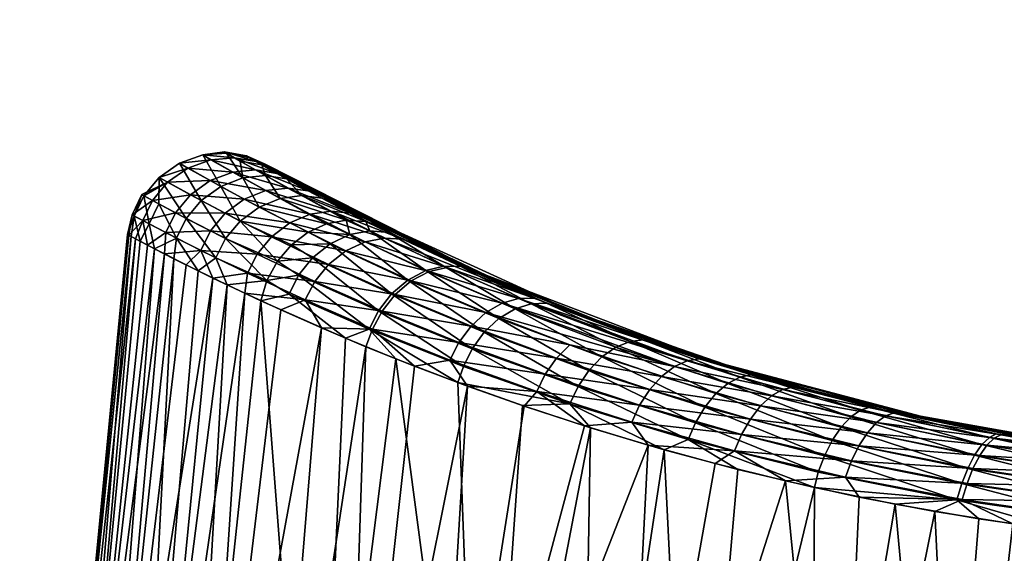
# Model space of a CAD drawing. Header units: centimetres. Extents: x -30.4 to 15.2, y 5 to 21.3.
# Tile 230 of 256: x 9.233 to 9.768, y 8.134 to 8.425. Entities that reach past the tile are written whole.
import ezdxf

# ---------------------------------------------------------------- set-up
doc = ezdxf.new("R2010")
doc.units = ezdxf.units.CM
doc.layers.add('692', color=7, linetype='Continuous', true_color=0x9a9ae5)
doc.layers.add('714', color=7, linetype='Continuous', true_color=0xc6e157)

msp = doc.modelspace()

# ---------------------------------------------------------------- meshes
at = {"layer": '692', "color": 254, "true_color": 0xcad1ee}
mesh = msp.add_polyface(dxfattribs=at)
corners = [(9.37293, 8.2932, 6.76755), (9.34474, 8.30547, 6.83176), (9.3527, 8.31507, 6.83283), (9.34455, 8.3193, 7.3212), (9.37964, 8.31399, 7.38378), (9.35492, 8.32691, 7.31913), (9.36972, 8.30645, 7.38645), (9.33652, 8.30964, 7.32214), (9.36191, 8.29699, 7.38776), (9.33123, 8.29907, 7.32202), (9.36669, 8.33158, 7.31608), (9.33639, 8.33701, 7.25224), (9.34863, 8.3416, 7.25004), (9.36109, 8.3428, 7.24737), (9.33672, 8.34841, 7.1818), (9.34952, 8.34946, 7.18024), (9.32416, 8.34388, 7.18308), (9.33234, 8.35096, 7.04164), (9.34417, 8.35259, 7.11122), (9.34527, 8.35194, 7.04243), (9.36133, 8.34741, 7.17857), (9.35612, 8.35044, 7.11081), (9.35719, 8.34982, 7.04328), (9.3542, 8.33847, 6.9042), (9.35272, 8.3476, 6.9744), (9.3665, 8.33975, 6.90723), (9.36444, 8.34562, 6.97647), (9.31966, 8.34645, 7.04099), (9.32568, 8.32934, 7.2537), (9.31749, 8.31952, 7.25432), (9.3421, 8.33386, 6.9017), (9.36293, 8.32265, 6.83511), (9.3315, 8.32621, 6.90002), (9.32335, 8.31644, 6.8993), (9.33945, 8.29498, 6.83185), (9.31808, 8.30573, 6.89946)]
mesh.append_faces([[corners[k] for k in face] for face in [(0, 1, 2), (3, 4, 5), (6, 7, 8), (7, 6, 3), (9, 8, 7), (10, 11, 5), (11, 10, 12), (13, 14, 12), (14, 13, 15), (12, 16, 11), (16, 12, 14), (15, 17, 14), (17, 18, 19), (20, 18, 15), (18, 20, 21), (21, 19, 18), (19, 21, 22), (19, 23, 17), (23, 24, 25), (22, 24, 19), (24, 22, 26), (18, 17, 15), (24, 23, 19), (27, 14, 17), (5, 28, 3), (28, 5, 11), (3, 29, 7), (29, 3, 28), (17, 30, 27), (30, 17, 23), (23, 31, 30), (32, 27, 30), (33, 34, 35), (34, 33, 1), (30, 2, 32), (2, 30, 31), (32, 1, 33), (1, 32, 2)]], dxfattribs={"color": 254})
mesh = msp.add_polyface(dxfattribs=at)
corners = [(9.30606, 8.30001, 6.94103), (9.30317, 8.31349, 6.96953), (9.31808, 8.30573, 6.89946), (9.29832, 8.30405, 6.98637), (9.29512, 8.31777, 7.04047), (9.29341, 8.30664, 7.03202), (9.29133, 8.30774, 7.07798), (9.29392, 8.31841, 7.11218), (9.2921, 8.30733, 7.12425), (9.29972, 8.31532, 7.18414), (9.29578, 8.30538, 7.1706), (9.30226, 8.30198, 7.21615), (9.31223, 8.30875, 7.25415), (9.31146, 8.29723, 7.26083), (9.33672, 8.34841, 7.1818), (9.31966, 8.34645, 7.04099), (9.32416, 8.34388, 7.18308), (9.33639, 8.33701, 7.25224), (9.31322, 8.33617, 7.18393), (9.32568, 8.32934, 7.2537), (9.30494, 8.32623, 7.18426), (9.31749, 8.31952, 7.25432), (9.33652, 8.30964, 7.32214), (9.33123, 8.29907, 7.32202), (9.30864, 8.33872, 7.04056), (9.3315, 8.32621, 6.90002), (9.30032, 8.32874, 7.0404), (9.30841, 8.32436, 6.96938), (9.32335, 8.31644, 6.8993), (9.29913, 8.32939, 7.11221)]
mesh.append_faces([[corners[k] for k in face] for face in [(0, 1, 2), (3, 1, 0), (3, 4, 1), (5, 4, 3), (6, 4, 5), (6, 7, 4), (8, 7, 6), (8, 9, 7), (10, 9, 8), (11, 9, 10), (11, 12, 9), (13, 12, 11), (14, 15, 16), (17, 18, 19), (18, 17, 16), (19, 20, 21), (20, 19, 18), (22, 12, 23), (12, 22, 21), (21, 9, 12), (9, 21, 20), (16, 24, 18), (24, 16, 15), (15, 25, 24), (26, 1, 4), (1, 26, 27), (24, 27, 26), (28, 24, 25), (29, 4, 7), (4, 29, 26), (20, 7, 9), (7, 20, 29), (18, 29, 20), (26, 18, 24), (27, 2, 1), (2, 27, 28), (27, 24, 28), (29, 18, 26)]], dxfattribs={"color": 254})
mesh = msp.add_polyface(dxfattribs=at)
corners = [(9.36444, 8.34562, 6.97647), (9.38755, 8.33407, 6.91354), (9.37787, 8.33803, 6.91045), (9.36293, 8.32265, 6.83511), (9.39962, 8.31349, 6.77547), (9.38962, 8.30896, 6.77176), (9.3745, 8.32736, 6.83844), (9.38626, 8.32888, 6.84246), (9.41039, 8.31552, 6.78013), (9.3527, 8.31507, 6.83283), (9.38062, 8.30216, 6.76908), (9.37293, 8.2932, 6.76755), (9.38239, 8.33692, 7.2418), (9.38972, 8.3315, 7.3085), (9.39915, 8.32778, 7.30474), (9.3726, 8.34098, 7.24453), (9.37136, 8.34311, 7.17697), (9.36133, 8.34741, 7.17857), (9.36626, 8.34603, 7.11041), (9.35612, 8.35044, 7.11081), (9.36731, 8.34543, 7.04409), (9.35719, 8.34982, 7.04328), (9.3744, 8.34139, 6.97846), (9.40214, 8.32047, 7.37537), (9.36669, 8.33158, 7.31608), (9.39081, 8.31877, 7.37995), (9.37866, 8.33301, 7.3124), (9.35492, 8.32691, 7.31913), (9.37964, 8.31399, 7.38378), (9.36972, 8.30645, 7.38645), (9.41011, 8.29893, 7.44519), (9.34455, 8.3193, 7.3212), (9.36109, 8.3428, 7.24737), (9.34952, 8.34946, 7.18024), (9.34863, 8.3416, 7.25004), (9.3665, 8.33975, 6.90723), (9.35272, 8.3476, 6.9744), (9.3542, 8.33847, 6.9042), (9.39713, 8.3275, 6.84671), (9.40152, 8.30266, 6.74716), (9.38062, 8.30216, 6.76908), (9.38962, 8.30896, 6.77176)]
mesh.append_faces([[corners[k] for k in face] for face in [(0, 1, 2), (3, 4, 5), (6, 4, 3), (7, 8, 6), (5, 9, 3), (10, 9, 5), (11, 9, 10), (12, 13, 14), (12, 15, 13), (16, 15, 12), (16, 17, 15), (18, 17, 16), (18, 19, 17), (20, 19, 18), (20, 21, 19), (22, 21, 20), (22, 0, 21), (1, 0, 22), (23, 24, 25), (24, 23, 26), (25, 27, 28), (27, 25, 24), (29, 30, 28), (28, 31, 29), (13, 32, 26), (32, 13, 15), (15, 33, 32), (33, 15, 17), (26, 34, 24), (34, 26, 32), (0, 35, 36), (35, 0, 2), (35, 6, 37), (6, 35, 7), (2, 7, 35), (7, 2, 38), (3, 37, 6), (39, 40, 41)]], dxfattribs={"color": 254})
mesh = msp.add_polyface(dxfattribs=at)
corners = [(9.3745, 8.32736, 6.83844), (9.41039, 8.31552, 6.78013), (9.39962, 8.31349, 6.77547), (9.38626, 8.32888, 6.84246), (9.42104, 8.31479, 6.78541), (9.39713, 8.3275, 6.84671), (9.43072, 8.31145, 6.79084), (9.40642, 8.32392, 6.8508), (9.37787, 8.33803, 6.91045), (9.38755, 8.33407, 6.91354), (9.42163, 8.31604, 7.36584), (9.44099, 8.30513, 7.42963), (9.44946, 8.30229, 7.42415), (9.41263, 8.31935, 7.37052), (9.39915, 8.32778, 7.30474), (9.38972, 8.3315, 7.3085), (9.43117, 8.30582, 7.43529), (9.39081, 8.31877, 7.37995), (9.42058, 8.30382, 7.44066), (9.40214, 8.32047, 7.37537), (9.37866, 8.33301, 7.3124), (9.37964, 8.31399, 7.38378), (9.41011, 8.29893, 7.44519), (9.4821, 8.28724, 7.47878), (9.42163, 8.31604, 7.36584), (9.44946, 8.30229, 7.42415), (9.40642, 8.32392, 6.8508), (9.49514, 8.28154, 6.67958), (9.43072, 8.31145, 6.79084), (9.38755, 8.33407, 6.91354), (9.3744, 8.34139, 6.97846), (9.36731, 8.34543, 7.04409), (9.36626, 8.34603, 7.11041), (9.37136, 8.34311, 7.17697), (9.38239, 8.33692, 7.2418), (9.39915, 8.32778, 7.30474), (9.38962, 8.30896, 6.77176), (9.41225, 8.30766, 6.75152), (9.40152, 8.30266, 6.74716), (9.39962, 8.31349, 6.77547), (9.41039, 8.31552, 6.78013), (9.42314, 8.30968, 6.75674), (9.42104, 8.31479, 6.78541), (9.43325, 8.3089, 6.76226), (9.43072, 8.31145, 6.79084), (9.4604, 8.29712, 6.73353), (9.46347, 8.29049, 6.68815), (9.45356, 8.28811, 6.68211)]
mesh.append_faces([[corners[k] for k in face] for face in [(0, 1, 2), (3, 4, 1), (5, 4, 3), (5, 6, 4), (5, 7, 6), (8, 7, 5), (8, 9, 7), (10, 11, 12), (10, 13, 11), (14, 13, 10), (14, 15, 13), (16, 17, 18), (17, 16, 19), (11, 19, 16), (19, 11, 13), (13, 20, 19), (20, 13, 15), (18, 21, 22), (21, 18, 17), (23, 24, 25), (26, 27, 28), (29, 23, 26), (30, 23, 29), (31, 23, 30), (32, 23, 31), (33, 23, 32), (34, 23, 33), (35, 23, 34), (24, 23, 35), (36, 37, 38), (39, 37, 36), (40, 37, 39), (40, 41, 37), (42, 41, 40), (42, 43, 41), (44, 43, 42), (45, 43, 44), (43, 46, 41), (41, 47, 37)]], dxfattribs={"color": 254})
mesh = msp.add_polyface(dxfattribs=at)
corners = [(9.4821, 8.28724, 7.47878), (9.51232, 8.27318, 7.53658), (9.56182, 8.25508, 7.57727), (9.44099, 8.30513, 7.42963), (9.44946, 8.30229, 7.42415), (9.50403, 8.273, 7.54349), (9.45537, 8.28753, 7.49731), (9.49514, 8.27038, 7.55008), (9.46514, 8.28984, 7.49127), (9.43117, 8.30582, 7.43529), (9.42058, 8.30382, 7.44066), (9.44568, 8.28252, 7.50245), (9.48631, 8.26526, 7.55576), (9.41011, 8.29893, 7.44519), (9.43694, 8.27513, 7.50622), (9.47827, 8.25793, 7.56002), (9.40074, 8.29147, 7.44843), (9.42982, 8.26607, 7.50835), (9.39324, 8.28221, 7.45014), (9.43072, 8.31145, 6.79084), (9.49514, 8.28154, 6.67958), (9.4604, 8.29712, 6.73353), (9.40642, 8.32392, 6.8508), (9.53461, 8.26534, 6.62949), (9.4821, 8.28724, 7.47878), (9.4604, 8.29712, 6.73353), (9.47269, 8.29025, 6.69453), (9.43325, 8.3089, 6.76226), (9.49514, 8.28154, 6.67958), (9.51919, 8.27036, 6.6323), (9.53461, 8.26534, 6.62949), (9.46347, 8.29049, 6.68815), (9.45356, 8.28811, 6.68211), (9.42314, 8.30968, 6.75674), (9.44378, 8.28298, 6.67698), (9.41225, 8.30766, 6.75152), (9.43498, 8.27542, 6.67326), (9.40152, 8.30266, 6.74716), (9.51095, 8.27007, 6.62523), (9.50212, 8.26732, 6.61851), (9.49337, 8.26205, 6.61274), (9.48543, 8.25459, 6.60842)]
mesh.append_faces([[corners[k] for k in face] for face in [(0, 1, 2), (0, 3, 1), (4, 3, 0), (5, 6, 7), (6, 5, 8), (1, 8, 5), (9, 1, 3), (8, 10, 6), (10, 8, 9), (8, 1, 9), (7, 11, 12), (11, 7, 6), (6, 13, 11), (13, 6, 10), (12, 14, 15), (14, 12, 11), (11, 16, 14), (17, 15, 14), (14, 18, 17), (19, 20, 21), (22, 23, 20), (22, 24, 23), (25, 26, 27), (28, 26, 25), (28, 29, 26), (30, 29, 28), (31, 27, 26), (32, 33, 31), (34, 35, 32), (36, 37, 34), (26, 38, 31), (38, 26, 29), (31, 39, 32), (39, 31, 38), (32, 40, 34), (40, 32, 39), (34, 41, 36), (41, 34, 40)]], dxfattribs={"color": 254})
mesh = msp.add_polyface(dxfattribs=at)
corners = [(9.39682, 8.25696, 7.46975), (9.4247, 8.25625, 7.50888), (9.388, 8.27213, 7.45037), (9.42103, 8.24674, 7.50725), (9.44748, 8.23614, 7.54315), (9.46669, 8.2395, 7.56347), (9.4762, 8.2253, 7.57746), (9.51397, 8.2224, 7.61401), (9.50714, 8.21437, 7.61006), (9.5399, 8.20363, 7.64051), (9.53197, 8.24768, 7.60503), (9.47827, 8.25793, 7.56002), (9.5247, 8.24042, 7.60975), (9.48631, 8.26526, 7.55576), (9.47162, 8.24907, 7.56259), (9.5186, 8.23174, 7.61275), (9.42982, 8.26607, 7.50835), (9.29578, 8.30538, 7.1706), (9.25925, 7.8901, 7.20599), (9.30226, 8.30198, 7.21615), (9.2921, 8.30733, 7.12425), (9.25109, 7.89005, 7.12886), (9.29133, 8.30774, 7.07798), (9.25093, 7.89005, 7.05171), (9.29341, 8.30664, 7.03202), (9.29832, 8.30405, 6.98637), (9.25856, 7.8901, 6.97575), (9.42283, 8.25628, 6.67078), (9.40988, 8.25139, 6.68672), (9.37927, 8.27529, 6.74246), (9.43739, 8.24009, 6.64728), (9.47096, 8.22722, 6.6058), (9.47407, 8.23599, 6.605), (9.53199, 8.21567, 6.54616), (9.50619, 8.21469, 6.5682), (9.50212, 8.26732, 6.61851), (9.54932, 8.24116, 6.55543), (9.49337, 8.26205, 6.61274), (9.54232, 8.23378, 6.55057), (9.48543, 8.25459, 6.60842), (9.43498, 8.27542, 6.67326), (9.47889, 8.24562, 6.60584), (9.42788, 8.26621, 6.67121), (9.53645, 8.22503, 6.54748)]
mesh.append_faces([[corners[k] for k in face] for face in [(0, 1, 2), (3, 1, 0), (4, 1, 3), (4, 5, 1), (6, 5, 4), (6, 7, 5), (8, 7, 6), (9, 7, 8), (10, 11, 12), (11, 10, 13), (12, 14, 15), (14, 12, 11), (15, 5, 7), (5, 15, 14), (11, 16, 14), (14, 1, 5), (1, 14, 16), (16, 2, 1), (17, 18, 19), (20, 21, 17), (22, 23, 20), (24, 23, 22), (25, 26, 24), (27, 28, 29), (27, 30, 28), (27, 31, 30), (32, 31, 27), (33, 31, 32), (33, 34, 31), (35, 36, 37), (37, 38, 39), (40, 41, 42), (41, 40, 39), (39, 43, 41), (42, 32, 27), (32, 42, 41), (41, 33, 32), (33, 41, 43)]], dxfattribs={"color": 254})
mesh = msp.add_polyface(dxfattribs=at)
corners = [(9.25109, 7.89005, 7.12886), (10.03695, 7.89502, 6.33957), (9.25925, 7.8901, 7.20599), (9.25093, 7.89005, 7.05171), (9.25856, 7.8901, 6.97575), (9.48359, 7.89152, 6.54477), (9.47096, 8.22722, 6.6058), (9.50619, 8.21469, 6.5682), (9.54309, 8.20263, 6.53405), (9.50714, 8.21437, 7.61006), (9.45612, 7.89135, 7.60508), (9.5399, 8.20363, 7.64051), (9.4762, 8.2253, 7.57746), (9.40923, 7.89105, 7.5507), (9.44748, 8.23614, 7.54315), (9.42103, 8.24674, 7.50725), (9.36678, 7.89078, 7.49055), (9.39682, 8.25696, 7.46975), (9.32974, 7.89055, 7.42516), (9.37484, 8.26669, 7.43061), (9.35512, 8.2758, 7.38979), (9.29901, 7.89035, 7.35529), (9.33789, 8.28404, 7.34763), (9.27533, 7.8902, 7.28186), (9.32335, 8.29122, 7.30465), (9.31146, 8.29723, 7.26083), (9.25925, 7.8901, 7.20599), (9.30226, 8.30198, 7.21615), (9.29578, 8.30538, 7.1706), (9.25109, 7.89005, 7.12886), (9.2921, 8.30733, 7.12425), (9.25093, 7.89005, 7.05171), (9.29341, 8.30664, 7.03202), (9.25856, 7.8901, 6.97575), (9.30606, 8.30001, 6.94103), (9.29832, 8.30405, 6.98637), (9.27358, 7.89019, 6.90212), (9.31665, 8.29459, 6.89608), (9.29537, 7.89033, 6.83179), (9.32988, 8.28797, 6.85226), (9.34567, 8.28028, 6.80972), (9.32316, 7.89051, 6.76559), (9.36397, 8.27167, 6.7684), (9.39325, 7.89095, 6.64782), (9.40988, 8.25139, 6.68672), (9.43739, 8.24009, 6.64728)]
mesh.append_faces([[corners[k] for k in face] for face in [(0, 1, 2), (3, 1, 0), (4, 1, 3), (5, 6, 7), (5, 7, 8), (9, 10, 11), (12, 10, 9), (12, 13, 10), (14, 13, 12), (15, 13, 14), (15, 16, 13), (17, 16, 15), (17, 18, 16), (19, 18, 17), (20, 18, 19), (20, 21, 18), (22, 21, 20), (22, 23, 21), (24, 23, 22), (25, 23, 24), (25, 26, 23), (27, 26, 25), (28, 29, 26), (30, 31, 29), (32, 33, 31), (34, 33, 35), (34, 36, 33), (37, 36, 34), (37, 38, 36), (39, 38, 37), (40, 38, 39), (40, 41, 38), (42, 41, 40), (42, 43, 41), (44, 43, 42), (45, 43, 44), (45, 5, 43), (6, 5, 45)]], dxfattribs={"color": 254})
mesh = msp.add_polyface(dxfattribs=at)
corners = [(9.34567, 8.28028, 6.80972), (9.36726, 8.28272, 6.76733), (9.36397, 8.27167, 6.7684), (9.34474, 8.30547, 6.83176), (9.37293, 8.2932, 6.76755), (9.33945, 8.29498, 6.83185), (9.32988, 8.28797, 6.85226), (9.31808, 8.30573, 6.89946), (9.31665, 8.29459, 6.89608), (9.30606, 8.30001, 6.94103), (9.31146, 8.29723, 7.26083), (9.33123, 8.29907, 7.32202), (9.31223, 8.30875, 7.25415), (9.32335, 8.29122, 7.30465), (9.33789, 8.28404, 7.34763), (9.35662, 8.28665, 7.38777), (9.35512, 8.2758, 7.38979), (9.388, 8.27213, 7.45037), (9.37484, 8.26669, 7.43061), (9.39682, 8.25696, 7.46975), (9.40074, 8.29147, 7.44843), (9.44568, 8.28252, 7.50245), (9.41011, 8.29893, 7.44519), (9.39324, 8.28221, 7.45014), (9.43694, 8.27513, 7.50622), (9.42982, 8.26607, 7.50835), (9.36972, 8.30645, 7.38645), (9.36191, 8.29699, 7.38776), (9.39198, 8.29502, 6.74409), (9.38062, 8.30216, 6.76908), (9.40152, 8.30266, 6.74716), (9.37293, 8.2932, 6.76755), (9.38444, 8.28555, 6.74255), (9.36726, 8.28272, 6.76733), (9.37927, 8.27529, 6.74246), (9.36397, 8.27167, 6.7684), (9.40988, 8.25139, 6.68672), (9.41225, 8.30766, 6.75152), (9.44378, 8.28298, 6.67698), (9.43498, 8.27542, 6.67326), (9.42788, 8.26621, 6.67121), (9.42283, 8.25628, 6.67078)]
mesh.append_faces([[corners[k] for k in face] for face in [(0, 1, 2), (1, 3, 4), (1, 5, 3), (0, 5, 1), (6, 5, 0), (6, 7, 5), (8, 7, 6), (9, 7, 8), (10, 11, 12), (13, 11, 10), (14, 11, 13), (14, 15, 11), (16, 15, 14), (16, 17, 15), (18, 17, 16), (19, 17, 18), (20, 21, 22), (23, 24, 20), (17, 25, 23), (22, 26, 20), (20, 27, 23), (27, 20, 26), (23, 15, 17), (15, 23, 27), (27, 11, 15), (28, 29, 30), (28, 31, 29), (32, 31, 28), (32, 33, 31), (34, 33, 32), (34, 35, 33), (34, 36, 35), (37, 38, 30), (30, 39, 28), (28, 40, 32), (40, 28, 39), (32, 41, 34), (41, 32, 40)]], dxfattribs={"color": 254})
mesh = msp.add_polyface(dxfattribs=at)
corners = [(9.5399, 8.20363, 7.64051), (9.56562, 8.20576, 7.65948), (9.51397, 8.2224, 7.61401), (9.56182, 8.25508, 7.57727), (9.51232, 8.27318, 7.53658), (9.60231, 8.24014, 7.62756), (9.50403, 8.273, 7.54349), (9.59575, 8.23914, 7.63532), (9.49514, 8.27038, 7.55008), (9.58875, 8.23597, 7.64275), (9.58179, 8.23062, 7.64928), (9.5247, 8.24042, 7.60975), (9.57535, 8.22341, 7.65441), (9.53197, 8.24768, 7.60503), (9.48631, 8.26526, 7.55576), (9.5186, 8.23174, 7.61275), (9.56987, 8.2149, 7.65783), (9.6081, 8.23925, 7.62), (9.4821, 8.28724, 7.47878), (9.56182, 8.25508, 7.57727), (9.53461, 8.26534, 6.62949), (9.62579, 8.23372, 6.54306), (9.57818, 8.24925, 6.58398), (9.53461, 8.26534, 6.62949), (9.57185, 8.25044, 6.57658), (9.51919, 8.27036, 6.6323), (9.57818, 8.24925, 6.58398), (9.53199, 8.21567, 6.54616), (9.54309, 8.20263, 6.53405), (9.50619, 8.21469, 6.5682), (9.56464, 8.24964, 6.56899), (9.51095, 8.27007, 6.62523), (9.55696, 8.24656, 6.56173), (9.50212, 8.26732, 6.61851), (9.54932, 8.24116, 6.55543), (9.62428, 8.23012, 6.5196), (9.61777, 8.22673, 6.51193), (9.61131, 8.22122, 6.50519), (9.54232, 8.23378, 6.55057), (9.49337, 8.26205, 6.61274), (9.53645, 8.22503, 6.54748), (9.48543, 8.25459, 6.60842), (9.60533, 8.2139, 6.49987), (9.60024, 8.20534, 6.49629), (9.59626, 8.19622, 6.4945)]
mesh.append_faces([[corners[k] for k in face] for face in [(0, 1, 2), (3, 4, 5), (5, 6, 7), (6, 5, 4), (7, 8, 9), (8, 7, 6), (10, 11, 12), (11, 10, 13), (9, 13, 10), (14, 9, 8), (13, 9, 14), (12, 15, 16), (15, 12, 11), (16, 2, 1), (2, 16, 15), (17, 18, 19), (20, 21, 22), (20, 17, 21), (20, 18, 17), (23, 24, 25), (26, 24, 23), (27, 28, 29), (25, 30, 31), (30, 25, 24), (31, 32, 33), (32, 31, 30), (34, 33, 32), (24, 35, 30), (30, 36, 32), (32, 37, 34), (38, 39, 34), (40, 41, 38), (34, 42, 38), (42, 34, 37), (38, 43, 40), (43, 38, 42), (40, 44, 27), (44, 40, 43)]], dxfattribs={"color": 254})
mesh = msp.add_polyface(dxfattribs=at)
corners = [(9.6583, 8.22431, 7.65793), (9.70833, 8.2108, 7.69902), (9.71252, 8.2107, 7.69091), (9.65329, 8.22478, 7.6658), (9.6081, 8.23925, 7.62), (9.60231, 8.24014, 7.62756), (9.56182, 8.25508, 7.57727), (9.64764, 8.22342, 7.67386), (9.70364, 8.20913, 7.70732), (9.59575, 8.23914, 7.63532), (9.64165, 8.22001, 7.6816), (9.69867, 8.20551, 7.7153), (9.58875, 8.23597, 7.64275), (9.63567, 8.21458, 7.68845), (9.58179, 8.23062, 7.64928), (9.57535, 8.22341, 7.65441), (9.63011, 8.20741, 7.69394), (9.56987, 8.2149, 7.65783), (9.62579, 8.23372, 6.54306), (9.73284, 8.20626, 6.47591), (9.67761, 8.21917, 6.50677), (9.71252, 8.2107, 7.69091), (9.6081, 8.23925, 7.62), (9.6583, 8.22431, 7.65793), (9.57818, 8.24925, 6.58398), (9.63039, 8.23137, 6.52761), (9.57185, 8.25044, 6.57658), (9.62579, 8.23372, 6.54306), (9.67761, 8.21917, 6.50677), (9.69496, 8.21394, 6.48557), (9.73284, 8.20626, 6.47591), (9.62428, 8.23012, 6.5196), (9.68999, 8.21229, 6.47726), (9.61777, 8.22673, 6.51193), (9.56464, 8.24964, 6.56899), (9.68472, 8.20864, 6.46927), (9.61131, 8.22122, 6.50519), (9.55696, 8.24656, 6.56173), (9.67948, 8.20303, 6.46217), (9.6746, 8.19576, 6.45645), (9.60533, 8.2139, 6.49987)]
mesh.append_faces([[corners[k] for k in face] for face in [(0, 1, 2), (0, 3, 1), (4, 3, 0), (4, 5, 3), (6, 5, 4), (1, 7, 8), (7, 1, 3), (3, 9, 7), (9, 3, 5), (8, 10, 11), (10, 8, 7), (7, 12, 10), (12, 7, 9), (13, 11, 10), (10, 14, 13), (14, 10, 12), (13, 15, 16), (15, 13, 14), (17, 16, 15), (18, 19, 20), (21, 22, 23), (19, 22, 21), (18, 22, 19), (24, 25, 26), (27, 25, 24), (28, 25, 27), (28, 29, 25), (30, 29, 28), (31, 26, 25), (25, 32, 31), (32, 25, 29), (33, 34, 31), (31, 35, 33), (35, 31, 32), (36, 37, 33), (33, 38, 36), (38, 33, 35), (36, 39, 40)]], dxfattribs={"color": 254})
mesh = msp.add_polyface(dxfattribs=at)
corners = [(9.57447, 8.19321, 7.6688), (9.56562, 8.20576, 7.65948), (9.5399, 8.20363, 7.64051), (9.62153, 8.19009, 7.69978), (9.61087, 8.18321, 7.69494), (9.64916, 8.17375, 7.7189), (9.6818, 8.17581, 7.73476), (9.70364, 8.20913, 7.70732), (9.76634, 8.19888, 7.72639), (9.70833, 8.2108, 7.69902), (9.69867, 8.20551, 7.7153), (9.76262, 8.19695, 7.73486), (9.69371, 8.19999, 7.72243), (9.7587, 8.19316, 7.74303), (9.68908, 8.19286, 7.72822), (9.75478, 8.18757, 7.75037), (9.68505, 8.18461, 7.73237), (9.7511, 8.18047, 7.75642), (9.74788, 8.17232, 7.76085), (9.63567, 8.21458, 7.68845), (9.63011, 8.20741, 7.69394), (9.62532, 8.19903, 7.69774), (9.56987, 8.2149, 7.65783), (9.59626, 8.19622, 6.4945), (9.62326, 8.18003, 6.47425), (9.58317, 8.19073, 6.50193), (9.53199, 8.21567, 6.54616), (9.54309, 8.20263, 6.53405), (9.66501, 8.17015, 6.4495), (9.66703, 8.17844, 6.45021), (9.6746, 8.19576, 6.45645), (9.61131, 8.22122, 6.50519), (9.67948, 8.20303, 6.46217), (9.60533, 8.2139, 6.49987), (9.67039, 8.18736, 6.45244), (9.60024, 8.20534, 6.49629), (9.69496, 8.21394, 6.48557), (9.76003, 8.19736, 6.44333), (9.68999, 8.21229, 6.47726), (9.75602, 8.1935, 6.43511), (9.68472, 8.20864, 6.46927), (9.75202, 8.18781, 6.42774), (9.74829, 8.18058, 6.42172), (9.74503, 8.17231, 6.41734)]
mesh.append_faces([[corners[k] for k in face] for face in [(0, 1, 2), (0, 3, 1), (4, 3, 0), (5, 3, 4), (5, 6, 3), (7, 8, 9), (10, 11, 7), (12, 13, 10), (14, 15, 12), (16, 17, 14), (6, 18, 16), (10, 19, 12), (12, 20, 14), (20, 12, 19), (14, 21, 16), (21, 14, 20), (20, 22, 21), (16, 3, 6), (3, 16, 21), (21, 1, 3), (1, 21, 22), (23, 24, 25), (26, 25, 27), (23, 25, 26), (28, 23, 29), (24, 23, 28), (30, 31, 32), (33, 34, 35), (34, 33, 30), (35, 29, 23), (29, 35, 34), (36, 37, 38), (38, 39, 40), (40, 41, 32), (32, 42, 30), (42, 32, 41), (30, 43, 34), (43, 30, 42)]], dxfattribs={"color": 254})
mesh = msp.add_polyface(dxfattribs=at)
corners = [(9.76968, 8.1991, 7.7181), (9.82701, 8.18942, 7.74767), (9.82947, 8.18988, 7.73924), (9.76634, 8.19888, 7.72639), (9.71252, 8.2107, 7.69091), (9.70833, 8.2108, 7.69902), (9.76262, 8.19695, 7.73486), (9.82429, 8.18729, 7.75627), (9.70364, 8.20913, 7.70732), (9.7587, 8.19316, 7.74303), (9.82143, 8.18337, 7.76458), (9.69867, 8.20551, 7.7153), (9.75478, 8.18757, 7.75037), (9.81857, 8.17773, 7.77208), (9.69371, 8.19999, 7.72243), (9.7511, 8.18047, 7.75642), (9.81588, 8.17066, 7.77831), (9.68908, 8.19286, 7.72822), (9.74788, 8.17232, 7.76085), (9.68505, 8.18461, 7.73237), (9.73284, 8.20626, 6.47591), (9.8512, 8.18726, 6.43211), (9.79068, 8.19552, 6.45099), (9.82947, 8.18988, 7.73924), (9.71252, 8.2107, 7.69091), (9.76968, 8.1991, 7.7181), (9.73284, 8.20626, 6.47591), (9.76382, 8.19932, 6.45188), (9.69496, 8.21394, 6.48557), (9.79068, 8.19552, 6.45099), (9.83654, 8.1882, 6.42686), (9.76003, 8.19736, 6.44333), (9.83394, 8.18599, 6.41816), (9.75602, 8.1935, 6.43511), (9.68999, 8.21229, 6.47726), (9.83121, 8.18198, 6.40978), (9.75202, 8.18781, 6.42774), (9.68472, 8.20864, 6.46927), (9.8285, 8.17623, 6.40222), (9.82595, 8.16904, 6.39596), (9.74829, 8.18058, 6.42172), (9.82371, 8.16086, 6.39132), (9.74503, 8.17231, 6.41734)]
mesh.append_faces([[corners[k] for k in face] for face in [(0, 1, 2), (0, 3, 1), (4, 3, 0), (4, 5, 3), (1, 6, 7), (6, 1, 3), (3, 8, 6), (7, 9, 10), (9, 7, 6), (6, 11, 9), (10, 12, 13), (12, 10, 9), (9, 14, 12), (13, 15, 16), (15, 13, 12), (12, 17, 15), (18, 16, 15), (15, 19, 18), (20, 21, 22), (23, 24, 25), (20, 23, 21), (20, 24, 23), (26, 27, 28), (29, 27, 26), (29, 30, 27), (31, 28, 27), (27, 32, 31), (32, 27, 30), (33, 34, 31), (31, 35, 33), (35, 31, 32), (36, 37, 33), (33, 38, 36), (38, 33, 35), (36, 39, 40), (39, 36, 38), (40, 41, 42), (41, 40, 39)]], dxfattribs={"color": 254})
mesh = msp.add_polyface(dxfattribs=at)
corners = [(9.45612, 7.89135, 7.60508), (10.03695, 7.89502, 6.33957), (9.55917, 7.892, 7.69542), (9.40923, 7.89105, 7.5507), (9.36678, 7.89078, 7.49055), (9.32974, 7.89055, 7.42516), (9.29901, 7.89035, 7.35529), (9.27533, 7.8902, 7.28186), (9.25925, 7.8901, 7.20599), (9.27358, 7.89019, 6.90212), (9.25856, 7.8901, 6.97575), (9.29537, 7.89033, 6.83179), (9.32316, 7.89051, 6.76559), (9.39325, 7.89095, 6.64782), (9.48359, 7.89152, 6.54477), (9.53797, 7.89187, 6.49788), (9.59812, 7.89225, 6.45543), (9.68918, 8.16501, 7.74047), (9.6818, 8.17581, 7.73476), (9.64916, 8.17375, 7.7189), (9.74525, 8.16365, 7.76355), (9.73041, 8.15719, 7.75937), (9.74788, 8.17232, 7.76085), (9.73041, 8.15719, 7.75937), (9.67694, 7.89274, 7.76551), (9.74314, 7.89316, 7.7933), (9.68918, 8.16501, 7.74047), (9.6635, 7.89266, 6.41839), (9.70883, 8.16113, 6.42744), (9.73338, 7.8931, 6.38765), (9.66501, 8.17015, 6.4495), (9.59812, 7.89225, 6.45543), (9.62326, 8.18003, 6.47425), (9.58317, 8.19073, 6.50193), (9.53797, 7.89187, 6.49788), (9.54309, 8.20263, 6.53405), (9.48359, 7.89152, 6.54477), (9.64916, 8.17375, 7.7189), (9.55917, 7.892, 7.69542), (9.61087, 8.18321, 7.69494), (9.57447, 8.19321, 7.6688), (9.45612, 7.89135, 7.60508), (9.5399, 8.20363, 7.64051), (9.66501, 8.17015, 6.4495), (9.74239, 8.16354, 6.41473), (9.70883, 8.16113, 6.42744), (9.66703, 8.17844, 6.45021), (9.67039, 8.18736, 6.45244), (9.74503, 8.17231, 6.41734)]
mesh.append_faces([[corners[k] for k in face] for face in [(0, 1, 2), (3, 1, 0), (4, 1, 3), (5, 1, 4), (6, 1, 5), (7, 1, 6), (8, 1, 7), (9, 1, 10), (11, 1, 9), (12, 1, 11), (13, 1, 12), (14, 1, 13), (15, 1, 14), (16, 1, 15), (17, 18, 19), (17, 20, 18), (21, 20, 17), (22, 18, 20), (23, 24, 25), (26, 24, 23), (27, 28, 29), (27, 30, 28), (31, 30, 27), (31, 32, 30), (31, 33, 32), (34, 33, 31), (34, 35, 33), (36, 35, 34), (37, 24, 26), (37, 38, 24), (39, 38, 37), (40, 38, 39), (40, 41, 38), (42, 41, 40), (43, 44, 45), (43, 46, 44), (47, 44, 46), (44, 47, 48)]], dxfattribs={"color": 254})
mesh = msp.add_polyface(dxfattribs=at)
corners = [(9.77285, 8.15038, 7.77557), (9.74525, 8.16365, 7.76355), (9.73041, 8.15719, 7.75937), (9.81156, 8.15401, 7.78593), (9.81654, 8.14468, 7.78905), (9.88063, 8.14722, 7.80163), (9.95164, 8.16016, 7.80199), (10.02006, 8.16702, 7.79681), (9.95229, 8.1672, 7.79555), (9.95107, 8.15216, 7.8069), (10.02043, 8.15998, 7.80326), (9.95061, 8.1437, 7.81014), (10.02077, 8.15199, 7.80818), (9.88333, 8.16375, 7.79368), (9.885, 8.17081, 7.78731), (9.81588, 8.17066, 7.77831), (9.88185, 8.15572, 7.79849), (9.81351, 8.16258, 7.78297), (9.74788, 8.17232, 7.76085), (9.80115, 8.14654, 6.39267), (9.82188, 8.15221, 6.38841), (9.84945, 8.14124, 6.38017), (9.74239, 8.16354, 6.41473), (9.75422, 8.15322, 6.40848), (9.70883, 8.16113, 6.42744), (9.74503, 8.17231, 6.41734), (9.82371, 8.16086, 6.39132), (9.90743, 8.16173, 6.37963), (9.8285, 8.17623, 6.40222), (9.90875, 8.1689, 6.38603), (9.98982, 8.15928, 6.37348), (9.9899, 8.16643, 6.37994), (9.82595, 8.16904, 6.39596), (9.90627, 8.15361, 6.37481), (9.98975, 8.15118, 6.3686), (9.90532, 8.14504, 6.3717), (9.98971, 8.14264, 6.36541)]
mesh.append_faces([[corners[k] for k in face] for face in [(0, 1, 2), (0, 3, 1), (4, 3, 0), (4, 5, 3), (6, 7, 8), (9, 10, 6), (11, 12, 9), (8, 13, 6), (13, 8, 14), (14, 15, 13), (6, 16, 9), (16, 6, 13), (13, 17, 16), (17, 13, 15), (9, 5, 11), (5, 9, 16), (16, 3, 5), (3, 16, 17), (15, 18, 17), (17, 1, 3), (1, 17, 18), (19, 20, 21), (19, 22, 20), (23, 22, 19), (24, 22, 23), (25, 20, 22), (20, 25, 26), (27, 28, 29), (29, 30, 27), (30, 29, 31), (32, 33, 26), (33, 32, 27), (27, 34, 33), (34, 27, 30), (26, 35, 20), (35, 26, 33), (33, 36, 35), (36, 33, 34)]], dxfattribs={"color": 254})
mesh = msp.add_polyface(dxfattribs=at)
corners = [(9.88709, 7.89407, 7.83011), (10.03695, 7.89502, 6.33957), (9.96305, 7.89455, 7.83775), (9.81346, 7.89361, 7.81509), (9.74314, 7.89316, 7.7933), (9.67694, 7.89274, 7.76551), (9.55917, 7.892, 7.69542), (9.6635, 7.89266, 6.41839), (9.59812, 7.89225, 6.45543), (9.73338, 7.8931, 6.38765), (9.8068, 7.89357, 6.36397), (9.88268, 7.89405, 6.3479), (9.95981, 7.89453, 6.33974), (9.86147, 8.14017, 7.79971), (9.88063, 8.14722, 7.80163), (9.81654, 8.14468, 7.78905), (9.90694, 8.13698, 7.80734), (9.95061, 8.1437, 7.81014), (9.9526, 8.13518, 7.81191), (10.02108, 8.14354, 7.81143), (9.95981, 7.89453, 6.33974), (9.94848, 8.13529, 6.3657), (9.99848, 8.13477, 6.36388), (9.88268, 7.89405, 6.3479), (9.89872, 8.13746, 6.37113), (9.84945, 8.14124, 6.38017), (9.8068, 7.89357, 6.36397), (9.80115, 8.14654, 6.39267), (9.73338, 7.8931, 6.38765), (9.75422, 8.15322, 6.40848), (9.9526, 8.13518, 7.81191), (9.96305, 7.89455, 7.83775), (10, 7.89479, 7.83866), (9.88709, 7.89407, 7.83011), (9.90694, 8.13698, 7.80734), (9.86147, 8.14017, 7.79971), (9.81346, 7.89361, 7.81509), (9.81654, 8.14468, 7.78905), (9.74314, 7.89316, 7.7933), (9.77285, 8.15038, 7.77557), (9.73041, 8.15719, 7.75937), (9.70883, 8.16113, 6.42744), (9.99848, 8.13477, 6.36388), (9.90532, 8.14504, 6.3717), (9.98971, 8.14264, 6.36541), (9.94848, 8.13529, 6.3657), (9.89872, 8.13746, 6.37113), (9.82188, 8.15221, 6.38841), (9.84945, 8.14124, 6.38017)]
mesh.append_faces([[corners[k] for k in face] for face in [(0, 1, 2), (3, 1, 0), (4, 1, 3), (5, 1, 4), (6, 1, 5), (7, 1, 8), (9, 1, 7), (10, 1, 9), (11, 1, 10), (12, 1, 11), (13, 14, 15), (16, 14, 13), (16, 17, 14), (18, 17, 16), (18, 19, 17), (20, 21, 22), (23, 21, 20), (23, 24, 21), (23, 25, 24), (26, 25, 23), (26, 27, 25), (28, 27, 26), (28, 29, 27), (30, 31, 32), (30, 33, 31), (34, 33, 30), (35, 33, 34), (35, 36, 33), (37, 36, 35), (37, 38, 36), (39, 38, 37), (40, 38, 39), (28, 41, 29), (42, 43, 44), (45, 43, 42), (46, 43, 45), (46, 47, 43), (48, 47, 46)]], dxfattribs={"color": 254})
at = {"layer": '714', "color": 254, "true_color": 0xcad1ee}
mesh = msp.add_polyface(dxfattribs=at)
corners = [(11.91058, 8.04742, 9.76366), (11.90587, 9.30742, 9.83276), (11.90274, 9.3074, 9.76366), (11.90583, 9.30742, 9.69501), (11.91058, 8.04742, 9.76366), (11.90274, 9.3074, 9.76366), (11.91168, 8.04743, 9.72272), (8.08883, 8.05218, 9.74747), (8.01873, 7.98218, 9.78316), (8.01884, 7.98218, 9.74895), (8.07004, 8.05218, 9.5945), (8.00177, 7.98218, 9.61), (8.05041, 8.05218, 9.52391), (8.08323, 8.05218, 9.66991), (8.01375, 7.98218, 9.6785), (8.0887, 8.05218, 9.78513), (8.0887, 9.31218, 9.78513), (8.08363, 8.05218, 9.85411), (8.0887, 8.05218, 9.78513), (8.08363, 9.31218, 9.85411), (8.07204, 9.31218, 9.92373), (8.07204, 8.05218, 9.92373), (8.05316, 9.31218, 9.9949), (8.05316, 8.05218, 9.9949), (8.02718, 9.31218, 10.06473), (8.08883, 8.05218, 9.74747), (8.0887, 9.31218, 9.78513), (8.0887, 8.05218, 9.78513), (8.06512, 9.31218, 9.57416), (8.05041, 8.05218, 9.52391), (8.04298, 9.31218, 9.50251), (8.07004, 8.05218, 9.5945), (8.07985, 9.31218, 9.6458), (8.08323, 8.05218, 9.66991), (8.08754, 9.31218, 9.71642), (8.0887, 9.31218, 9.78513), (8.01877, 9.38218, 9.74595), (8.01873, 9.38218, 9.78316), (8.08754, 9.31218, 9.71642), (8.07985, 9.31218, 9.6458), (8.01324, 9.38218, 9.6744), (8.06512, 9.31218, 9.57416), (8.00034, 9.38218, 9.6038), (8.08363, 8.05218, 9.85411), (8.01873, 7.98218, 9.78316), (8.0887, 8.05218, 9.78513), (8.07204, 8.05218, 9.92373), (8.00713, 7.98218, 9.89144), (8.01528, 9.38218, 9.83539), (8.0887, 9.31218, 9.78513), (8.01873, 9.38218, 9.78316), (8.08363, 9.31218, 9.85411), (8.00775, 9.38218, 9.88812), (8.07204, 9.31218, 9.92373), (8.08671, 9.39218, 9.82273), (7.95015, 9.39218, 9.78123), (8.0887, 9.39218, 9.78513)]
mesh.append_faces([[corners[k] for k in face] for face in [(0, 1, 2), (3, 4, 5), (3, 6, 4), (7, 8, 9), (10, 11, 12), (13, 14, 10), (7, 9, 13), (8, 7, 15), (16, 17, 18), (19, 17, 16), (20, 17, 19), (20, 21, 17), (22, 21, 20), (22, 23, 21), (24, 23, 22), (25, 26, 27), (28, 29, 30), (28, 31, 29), (32, 31, 28), (32, 33, 31), (34, 33, 32), (34, 25, 33), (26, 25, 34), (35, 36, 37), (38, 36, 35), (39, 40, 38), (41, 42, 39), (43, 44, 45), (46, 47, 43), (48, 49, 50), (48, 51, 49), (52, 53, 51), (54, 55, 56)]], dxfattribs={"color": 254})

doc.saveas('drawing.dxf')
